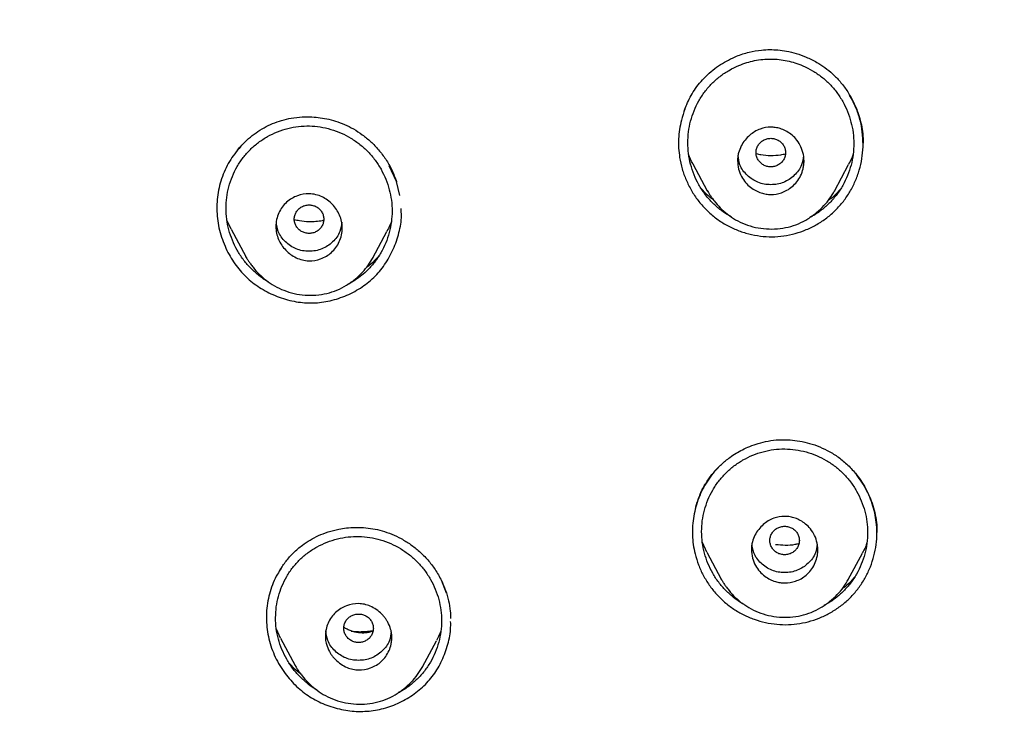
# Model space of a CAD drawing. Header units: millimetres. Extents: x 8 to 1894, y 12 to 2723.
# Tile 85 of 152: x 670 to 697, y 1864 to 1883. Entities that reach past the tile are written whole.
import ezdxf

# ---------------------------------------------------------------- set-up
doc = ezdxf.new("R2010")
doc.units = ezdxf.units.MM

msp = doc.modelspace()

# ---------------------------------------------------------------- linework, layer by layer
at = {"color": 7, "linetype": 'Continuous', "lineweight": 30}
for p, q in [((693.284, 1880.055), (693.283, 1879.92)), ((680.648, 1878.882), (680.453, 1879.314)), ((688.676, 1879.362), (689.064, 1878.634)), ((692.505, 1878.622), (692.889, 1879.343)), ((680.737, 1878.508), (680.648, 1878.882)), ((676.17, 1877.591), (676.055, 1877.842)), ((676.17, 1877.591), (676.563, 1876.853)), ((680.007, 1876.816), (680.387, 1877.529)), ((693.653, 1869.586), (693.657, 1869.376)), ((689.048, 1868.847), (688.93, 1869.106)), ((689.048, 1868.847), (689.436, 1868.119)), ((692.883, 1868.105), (693.266, 1868.824)), ((681.997, 1867.736), (681.862, 1868.086)), ((677.509, 1866.518), (677.394, 1866.766)), ((677.508, 1866.517), (677.903, 1865.778)), ((681.351, 1865.738), (681.731, 1866.45))]:
    msp.add_line(p, q, dxfattribs=at)
for points, knots in [([(746.132, 1797.158), (746.593, 1798.387), (747.512, 1800.831), (748.495, 1804.601), (749.27, 1808.382), (749.853, 1812.175), (750.34, 1816.36), (750.695, 1820.94), (750.905, 1825.905), (751, 1831.452), (750.99, 1837.581), (750.978, 1844.311), (750.875, 1851.06), (750.555, 1857.838), (750.011, 1863.494), (749.341, 1868.017), (748.676, 1871.415), (747.796, 1874.799), (746.641, 1878.144), (745.224, 1881.22), (743.546, 1883.984), (741.653, 1886.399), (739.443, 1888.544), (737.004, 1890.399), (734.422, 1891.997), (731.301, 1893.599), (727.614, 1895.121), (723.365, 1896.49), (719.049, 1897.572), (714.683, 1898.4), (710.282, 1898.968), (705.871, 1899.292), (701.478, 1899.419), (697.107, 1899.43), (692.736, 1899.418), (688.344, 1899.29), (683.933, 1898.968), (679.531, 1898.4), (675.166, 1897.573), (670.85, 1896.491), (666.6, 1895.12), (662.914, 1893.6), (659.793, 1891.997), (657.21, 1890.4), (654.772, 1888.545), (652.562, 1886.4), (650.668, 1883.984), (648.991, 1881.22), (647.573, 1878.144), (646.418, 1874.799), (645.539, 1871.415), (644.873, 1868.018), (644.203, 1863.495), (643.659, 1857.838), (643.34, 1851.061), (643.237, 1844.312), (643.225, 1837.582), (643.214, 1831.001), (643.338, 1824.548), (643.685, 1818.223), (644.263, 1812.764), (644.982, 1808.18), (645.752, 1804.467), (646.726, 1800.765), (647.629, 1798.364), (648.083, 1797.158)], [0, 0, 0, 0, 0.01422, 0.028301, 0.042283, 0.056188, 0.070046, 0.088148, 0.106186, 0.124159, 0.148558, 0.172923, 0.197399, 0.221993, 0.24671, 0.259145, 0.27167, 0.284302, 0.297067, 0.309991, 0.320883, 0.3319, 0.342924, 0.353811, 0.364567, 0.375221, 0.391058, 0.40678, 0.422432, 0.438055, 0.453668, 0.469227, 0.484683, 0.500001, 0.515318, 0.530774, 0.546334, 0.561944, 0.577571, 0.59322, 0.608942, 0.624779, 0.635434, 0.646191, 0.657076, 0.668103, 0.679114, 0.690014, 0.702933, 0.7157, 0.728331, 0.740856, 0.753291, 0.778008, 0.802602, 0.827078, 0.851444, 0.875842, 0.898728, 0.921719, 0.944802, 0.958463, 0.9722, 0.986034, 1, 1, 1, 1]), ([(744.739, 1797.28), (745.115, 1798.268), (745.867, 1800.241), (746.729, 1803.282), (747.443, 1806.352), (748.014, 1809.446), (748.474, 1812.555), (748.907, 1816.267), (749.256, 1820.586), (749.479, 1825.507), (749.58, 1830.652), (749.585, 1836.017), (749.57, 1841.606), (749.512, 1847.199), (749.34, 1852.796), (748.985, 1858.392), (748.481, 1863.045), (747.916, 1866.75), (747.389, 1869.517), (746.731, 1872.261), (745.916, 1874.969), (744.909, 1877.621), (743.78, 1879.973), (742.562, 1882.016), (741.314, 1883.764), (739.899, 1885.389), (738.155, 1887.037), (736.053, 1888.646), (733.602, 1890.178), (730.864, 1891.6), (727.851, 1892.896), (724.575, 1894.053), (721.236, 1895.018), (717.85, 1895.814), (714.145, 1896.505), (710.119, 1897.034), (705.784, 1897.362), (701.445, 1897.494), (697.108, 1897.507), (692.771, 1897.492), (688.43, 1897.359), (684.095, 1897.034), (680.069, 1896.506), (676.364, 1895.816), (672.979, 1895.019), (669.64, 1894.052), (666.364, 1892.895), (663.349, 1891.601), (660.612, 1890.178), (658.162, 1888.646), (656.061, 1887.037), (654.316, 1885.39), (652.903, 1883.763), (651.652, 1882.017), (650.437, 1879.972), (649.307, 1877.621), (648.299, 1874.969), (647.485, 1872.261), (646.827, 1869.517), (646.299, 1866.75), (645.734, 1863.045), (645.231, 1858.392), (644.876, 1852.796), (644.703, 1847.199), (644.645, 1841.607), (644.63, 1836.018), (644.636, 1830.727), (644.73, 1825.732), (644.934, 1821.034), (645.293, 1816.341), (645.773, 1812.242), (646.323, 1808.738), (646.885, 1805.824), (647.579, 1802.934), (648.408, 1800.071), (649.119, 1798.211), (649.475, 1797.28)], [0, 0, 0, 0, 0.011709, 0.0234, 0.035079, 0.046745, 0.058401, 0.070053, 0.08835, 0.106637, 0.124908, 0.145647, 0.166375, 0.187119, 0.207887, 0.228673, 0.249479, 0.259892, 0.270315, 0.28075, 0.291198, 0.301658, 0.31213, 0.319994, 0.327864, 0.335737, 0.343609, 0.354092, 0.364563, 0.37502, 0.38755, 0.400066, 0.41258, 0.425091, 0.437599, 0.45323, 0.468841, 0.484431, 0.499999, 0.515569, 0.531166, 0.546782, 0.562408, 0.574915, 0.587424, 0.599934, 0.612454, 0.624987, 0.635443, 0.645912, 0.656393, 0.664263, 0.672136, 0.680006, 0.687871, 0.698343, 0.708803, 0.71925, 0.729685, 0.740108, 0.750521, 0.771326, 0.792113, 0.81288, 0.833624, 0.854353, 0.875091, 0.892532, 0.909986, 0.927451, 0.944927, 0.955919, 0.966921, 0.977933, 0.988958, 1, 1, 1, 1]), ([(647.556, 1870.094), (647.665, 1870.548), (647.878, 1871.433), (648.245, 1872.738), (648.641, 1874.011), (649.081, 1875.269), (649.533, 1876.423), (649.988, 1877.472), (650.438, 1878.422), (650.923, 1879.357), (651.446, 1880.281), (652.011, 1881.187), (652.617, 1882.073), (653.262, 1882.932), (653.946, 1883.761), (654.664, 1884.555), (655.415, 1885.312), (656.199, 1886.032), (657.017, 1886.715), (657.866, 1887.371), (658.745, 1887.997), (659.652, 1888.594), (660.579, 1889.161), (661.526, 1889.7), (662.587, 1890.263), (663.768, 1890.844), (665.071, 1891.433), (666.454, 1892.007), (667.916, 1892.562), (669.457, 1893.095), (671.012, 1893.584), (672.578, 1894.033), (674.155, 1894.444), (675.806, 1894.832), (677.53, 1895.194), (679.328, 1895.523), (681.134, 1895.809), (682.947, 1896.049), (684.766, 1896.246), (686.211, 1896.369), (687.278, 1896.443), (687.967, 1896.486), (688.656, 1896.523), (689.346, 1896.555), (690.031, 1896.583), (690.699, 1896.606), (691.228, 1896.621), (691.62, 1896.631), (691.885, 1896.638), (692.158, 1896.644), (692.46, 1896.65), (692.809, 1896.656), (693.212, 1896.663), (693.653, 1896.669), (694.129, 1896.674), (694.638, 1896.679), (695.192, 1896.682), (695.79, 1896.685), (696.434, 1896.687), (696.878, 1896.687), (697.107, 1896.687)], [0, 0, 0, 0, 0.023179, 0.045268, 0.067337, 0.089394, 0.111443, 0.128768, 0.146111, 0.163494, 0.180914, 0.198597, 0.216244, 0.23388, 0.251506, 0.269139, 0.286475, 0.303855, 0.321267, 0.338631, 0.356288, 0.373942, 0.391598, 0.409261, 0.426924, 0.450049, 0.473187, 0.496345, 0.522669, 0.548996, 0.575305, 0.601565, 0.627835, 0.654112, 0.683545, 0.712979, 0.742412, 0.771845, 0.801279, 0.830716, 0.841818, 0.852922, 0.864027, 0.875132, 0.886237, 0.897105, 0.907412, 0.911768, 0.916014, 0.920187, 0.924958, 0.930581, 0.937057, 0.944386, 0.951855, 0.960043, 0.968951, 0.978579, 0.988929, 1, 1, 1, 1]), ([(688.441, 1880.807), (688.462, 1880.863), (688.508, 1880.985), (688.599, 1881.17), (688.714, 1881.364), (688.854, 1881.555), (689.021, 1881.738), (689.211, 1881.906), (689.416, 1882.054), (689.632, 1882.179), (689.889, 1882.298), (690.189, 1882.396), (690.493, 1882.449), (690.755, 1882.462), (690.982, 1882.452), (691.221, 1882.419), (691.479, 1882.357), (691.755, 1882.258), (692.016, 1882.127), (692.254, 1881.973), (692.466, 1881.8), (692.667, 1881.591), (692.852, 1881.347), (693.015, 1881.068), (693.133, 1880.793), (693.212, 1880.534), (693.262, 1880.298), (693.277, 1880.137), (693.284, 1880.055)], [0, 0, 0, 0, 0.026562, 0.057823, 0.090699, 0.1252, 0.16147, 0.19887, 0.235724, 0.271912, 0.30738, 0.359116, 0.409061, 0.441463, 0.473322, 0.507758, 0.546297, 0.588899, 0.635467, 0.672922, 0.712485, 0.754413, 0.798849, 0.845756, 0.89502, 0.929103, 0.96411, 1, 1, 1, 1]), ([(688.535, 1879.935), (688.539, 1880.033), (688.546, 1880.23), (688.606, 1880.521), (688.7, 1880.803), (688.829, 1881.071), (688.991, 1881.319), (689.184, 1881.542), (689.404, 1881.737), (689.65, 1881.903), (689.895, 1882.024), (690.129, 1882.109), (690.345, 1882.164), (690.564, 1882.196), (690.786, 1882.206), (691.007, 1882.194), (691.226, 1882.16), (691.441, 1882.102), (691.674, 1882.015), (691.918, 1881.891), (692.164, 1881.724), (692.385, 1881.525), (692.577, 1881.301), (692.738, 1881.052), (692.867, 1880.783), (692.961, 1880.5), (693.019, 1880.209), (693.038, 1879.915), (693.019, 1879.62), (692.962, 1879.33), (692.867, 1879.048), (692.739, 1878.779), (692.577, 1878.531), (692.385, 1878.307), (692.164, 1878.113), (691.982, 1877.982), (691.869, 1877.928), (691.845, 1877.916)], [0, 0, 0, 0, 0.030886, 0.06204, 0.092947, 0.124399, 0.155211, 0.185911, 0.216858, 0.247672, 0.278898, 0.302464, 0.325662, 0.348734, 0.371925, 0.395043, 0.418093, 0.441325, 0.464982, 0.495928, 0.52708, 0.557961, 0.588833, 0.619662, 0.650967, 0.682277, 0.713108, 0.74397, 0.77489, 0.805715, 0.836962, 0.868307, 0.89912, 0.929937, 0.960802, 0.991617, 1, 1, 1, 1]), ([(693.279, 1880.059), (693.268, 1880.171), (693.246, 1880.397), (693.153, 1880.726), (693.042, 1881.005), (692.95, 1881.165), (692.914, 1881.227)], [0, 0, 0, 0, 0.274689, 0.550623, 0.827126, 1, 1, 1, 1]), ([(676.345, 1879.739), (676.381, 1879.783), (676.472, 1879.893), (676.638, 1880.05), (676.84, 1880.209), (677.059, 1880.346), (677.291, 1880.458), (677.539, 1880.546), (677.806, 1880.608), (678.063, 1880.638), (678.307, 1880.641), (678.53, 1880.625), (678.762, 1880.587), (679.002, 1880.524), (679.246, 1880.433), (679.489, 1880.311), (679.727, 1880.156), (679.956, 1879.966), (680.169, 1879.743), (680.362, 1879.487), (680.53, 1879.198), (680.61, 1878.986), (680.651, 1878.878)], [0, 0, 0, 0, 0.032398, 0.080735, 0.129049, 0.177381, 0.225799, 0.274169, 0.324287, 0.37926, 0.418662, 0.460269, 0.504091, 0.550143, 0.598459, 0.649044, 0.701803, 0.756807, 0.814105, 0.873717, 0.935662, 1, 1, 1, 1]), ([(688.457, 1880.848), (688.423, 1880.748), (688.36, 1880.569), (688.309, 1880.298), (688.284, 1880.044), (688.283, 1879.789), (688.304, 1879.621), (688.315, 1879.538)], [0, 0, 0, 0, 0.23617, 0.427751, 0.61903, 0.8098, 1, 1, 1, 1]), ([(676.031, 1878.162), (676.034, 1878.26), (676.042, 1878.457), (676.102, 1878.746), (676.197, 1879.027), (676.327, 1879.292), (676.49, 1879.538), (676.685, 1879.757), (676.907, 1879.949), (677.154, 1880.11), (677.422, 1880.237), (677.705, 1880.329), (677.996, 1880.382), (678.291, 1880.396), (678.585, 1880.37), (678.874, 1880.304), (679.153, 1880.201), (679.418, 1880.063), (679.662, 1879.894), (679.882, 1879.694), (680.073, 1879.469), (680.234, 1879.219), (680.362, 1878.95), (680.457, 1878.668), (680.515, 1878.378), (680.533, 1878.084), (680.514, 1877.791), (680.456, 1877.501), (680.361, 1877.22), (680.231, 1876.954), (680.068, 1876.708), (679.891, 1876.506), (679.709, 1876.342), (679.531, 1876.214), (679.402, 1876.134), (679.331, 1876.102), (679.327, 1876.1)], [0, 0, 0, 0, 0.030865, 0.062, 0.092887, 0.124333, 0.155123, 0.185794, 0.216672, 0.24747, 0.278734, 0.309965, 0.340756, 0.371678, 0.402402, 0.433199, 0.464643, 0.495564, 0.526709, 0.557547, 0.588439, 0.619246, 0.650476, 0.681809, 0.712614, 0.743397, 0.774297, 0.805094, 0.836315, 0.867629, 0.898414, 0.929227, 0.952377, 0.975428, 0.998624, 1, 1, 1, 1]), ([(689.883, 1879.451), (689.885, 1879.487), (689.888, 1879.557), (689.915, 1879.692), (689.975, 1879.848), (690.08, 1880.009), (690.243, 1880.178), (690.477, 1880.32), (690.728, 1880.366), (690.912, 1880.351), (691.047, 1880.32), (691.191, 1880.261), (691.335, 1880.17), (691.47, 1880.042), (691.583, 1879.874), (691.663, 1879.671), (691.688, 1879.485), (691.679, 1879.337), (691.655, 1879.2), (691.599, 1879.041), (691.497, 1878.877), (691.369, 1878.745), (691.227, 1878.646), (691.035, 1878.561), (690.839, 1878.527), (690.652, 1878.542), (690.515, 1878.575), (690.37, 1878.636), (690.226, 1878.728), (690.092, 1878.857), (689.981, 1879.024), (689.9, 1879.226), (689.889, 1879.374), (689.883, 1879.451)], [0, 0, 0, 0, 0.018935, 0.037307, 0.072889, 0.106653, 0.138555, 0.196888, 0.248411, 0.270034, 0.294433, 0.321592, 0.351423, 0.384133, 0.419478, 0.457744, 0.498802, 0.517806, 0.536456, 0.572279, 0.606357, 0.638428, 0.668874, 0.697486, 0.749212, 0.771516, 0.796264, 0.823749, 0.853705, 0.886305, 0.921549, 0.959333, 1, 1, 1, 1]), ([(676.468, 1879.881), (676.358, 1879.752), (676.137, 1879.493), (675.916, 1879.026), (675.791, 1878.526), (675.773, 1878.01), (675.85, 1877.495), (675.986, 1877.178), (676.054, 1877.018)], [0, 0, 0, 0, 0.1649992, 0.3317573, 0.498598, 0.6653113, 0.8323062, 1, 1, 1, 1]), ([(688.315, 1879.538), (688.336, 1879.433), (688.376, 1879.225), (688.486, 1878.924), (688.63, 1878.638), (688.807, 1878.371), (689.017, 1878.13), (689.255, 1877.918), (689.519, 1877.738), (689.804, 1877.592), (690.106, 1877.484), (690.419, 1877.413), (690.738, 1877.383), (691.056, 1877.397), (691.369, 1877.452), (691.675, 1877.547), (691.966, 1877.681), (692.239, 1877.849), (692.486, 1878.051), (692.704, 1878.282), (692.891, 1878.538), (693.044, 1878.818), (693.162, 1879.116), (693.242, 1879.426), (693.286, 1879.742), (693.281, 1879.953), (693.279, 1880.059)], [0, 0, 0, 0, 0.041737, 0.083247, 0.125177, 0.16729, 0.208713, 0.250132, 0.291912, 0.333383, 0.375207, 0.417434, 0.458877, 0.500246, 0.541711, 0.583155, 0.625262, 0.667171, 0.708589, 0.750213, 0.791534, 0.832965, 0.875174, 0.917136, 0.958526, 1, 1, 1, 1]), ([(689.713, 1877.932), (689.692, 1877.942), (689.583, 1877.996), (689.404, 1878.126), (689.183, 1878.322), (688.991, 1878.547), (688.829, 1878.796), (688.7, 1879.065), (688.606, 1879.348), (688.546, 1879.64), (688.539, 1879.837), (688.535, 1879.935)], [0, 0, 0, 0, 0.028454, 0.149209, 0.270151, 0.391228, 0.511997, 0.63452, 0.757589, 0.87873, 1, 1, 1, 1]), ([(691.183, 1879.669), (691.181, 1879.702), (691.175, 1879.77), (691.133, 1879.864), (691.07, 1879.945), (690.986, 1880.007), (690.888, 1880.046), (690.784, 1880.06), (690.679, 1880.046), (690.582, 1880.007), (690.497, 1879.946), (690.434, 1879.865), (690.393, 1879.77), (690.379, 1879.669), (690.393, 1879.568), (690.433, 1879.474), (690.497, 1879.393), (690.581, 1879.331), (690.679, 1879.292), (690.783, 1879.278), (690.888, 1879.292), (690.985, 1879.331), (691.07, 1879.392), (691.133, 1879.474), (691.175, 1879.568), (691.181, 1879.635), (691.183, 1879.669)], [0, 0, 0, 0, 0.0416593, 0.0833408, 0.125, 0.1666593, 0.2083407, 0.25, 0.2916593, 0.3333407, 0.375, 0.4166593, 0.4583407, 0.5, 0.5416593, 0.5833407, 0.625, 0.6666593, 0.7083407, 0.75, 0.7916593, 0.8333407, 0.875, 0.9166592, 0.9583407, 1, 1, 1, 1]), ([(688.676, 1879.362), (688.674, 1879.365), (688.624, 1879.447), (688.59, 1879.537), (688.557, 1879.623)], [0, 0, 0, 0, 0.0402827, 1, 1, 1, 1]), ([(691.666, 1879.579), (691.656, 1879.495), (691.632, 1879.298), (691.431, 1879.04), (691.139, 1878.84), (690.782, 1878.78), (690.427, 1878.841), (690.134, 1879.041), (689.932, 1879.305), (689.908, 1879.508), (689.898, 1879.596)], [0, 0, 0, 0, 0.097254, 0.230591, 0.363829, 0.496746, 0.63012, 0.762987, 0.89631, 1, 1, 1, 1]), ([(690.387, 1879.642), (690.43, 1879.632), (690.559, 1879.6), (690.783, 1879.589), (691.007, 1879.597), (691.137, 1879.628), (691.179, 1879.638)], [0, 0, 0, 0, 0.163551, 0.497809, 0.838885, 1, 1, 1, 1]), ([(693.013, 1879.623), (693.001, 1879.587), (692.968, 1879.49), (692.918, 1879.401), (692.886, 1879.345)], [0, 0, 0, 0, 0.3678, 1, 1, 1, 1]), ([(677.379, 1877.662), (677.384, 1877.727), (677.392, 1877.854), (677.454, 1878.034), (677.546, 1878.194), (677.703, 1878.37), (677.951, 1878.517), (678.236, 1878.566), (678.464, 1878.536), (678.686, 1878.455), (678.926, 1878.278), (679.092, 1878.031), (679.166, 1877.807), (679.186, 1877.625), (679.165, 1877.438), (679.105, 1877.256), (679.012, 1877.096), (678.854, 1876.921), (678.607, 1876.774), (678.323, 1876.726), (678.097, 1876.756), (677.874, 1876.837), (677.633, 1877.013), (677.467, 1877.261), (677.391, 1877.485), (677.383, 1877.603), (677.379, 1877.662)], [0, 0, 0, 0, 0.034441, 0.06807, 0.100636, 0.132437, 0.193098, 0.250574, 0.282693, 0.314077, 0.375158, 0.437422, 0.468467, 0.499714, 0.534409, 0.56822, 0.601061, 0.632741, 0.693345, 0.750419, 0.782265, 0.813706, 0.875094, 0.937398, 0.968541, 1, 1, 1, 1]), ([(689.238, 1878.379), (689.18, 1878.423), (689.058, 1878.519), (688.955, 1878.636), (688.9, 1878.698)], [0, 0, 0, 0, 0.466039, 1, 1, 1, 1]), ([(689.062, 1878.64), (689.072, 1878.622), (689.093, 1878.584), (689.137, 1878.518), (689.19, 1878.441), (689.28, 1878.321), (689.413, 1878.167), (689.607, 1877.996), (689.831, 1877.844), (690.087, 1877.721), (690.368, 1877.637), (690.663, 1877.596), (690.962, 1877.599), (691.255, 1877.645), (691.535, 1877.736), (691.794, 1877.87), (692.025, 1878.038), (692.222, 1878.226), (692.386, 1878.422), (692.468, 1878.562), (692.508, 1878.629)], [0, 0, 0, 0, 0.016362, 0.035327, 0.057452, 0.083144, 0.141103, 0.202058, 0.265888, 0.332625, 0.402368, 0.473031, 0.543461, 0.61336, 0.68252, 0.751479, 0.819955, 0.884454, 0.944462, 1, 1, 1, 1]), ([(692.66, 1878.67), (692.656, 1878.664), (692.583, 1878.571), (692.467, 1878.464), (692.349, 1878.374), (692.318, 1878.351)], [0, 0, 0, 0, 0.048466, 0.756724, 1, 1, 1, 1]), ([(678.679, 1877.865), (678.677, 1877.899), (678.671, 1877.966), (678.629, 1878.061), (678.566, 1878.142), (678.482, 1878.204), (678.384, 1878.243), (678.28, 1878.257), (678.175, 1878.243), (678.078, 1878.204), (677.993, 1878.142), (677.93, 1878.061), (677.889, 1877.967), (677.875, 1877.866), (677.889, 1877.765), (677.929, 1877.671), (677.993, 1877.589), (678.077, 1877.528), (678.174, 1877.489), (678.279, 1877.475), (678.384, 1877.489), (678.481, 1877.527), (678.565, 1877.589), (678.629, 1877.67), (678.671, 1877.764), (678.677, 1877.832), (678.679, 1877.865)], [0, 0, 0, 0, 0.041659, 0.083341, 0.125, 0.166659, 0.208341, 0.25, 0.291659, 0.333341, 0.375, 0.416659, 0.458341, 0.5, 0.541659, 0.583341, 0.625, 0.666659, 0.708341, 0.75, 0.791659, 0.833341, 0.875, 0.916659, 0.958341, 1, 1, 1, 1]), ([(677.177, 1876.17), (677.166, 1876.176), (677.067, 1876.227), (676.898, 1876.353), (676.678, 1876.55), (676.487, 1876.776), (676.325, 1877.025), (676.196, 1877.294), (676.101, 1877.577), (676.041, 1877.868), (676.034, 1878.064), (676.031, 1878.162)], [0, 0, 0, 0, 0.0158721, 0.1381991, 0.2608519, 0.3835543, 0.5058695, 0.6298594, 0.7546182, 0.8772908, 1, 1, 1, 1]), ([(676.054, 1877.018), (676.132, 1876.878), (676.286, 1876.603), (676.606, 1876.255), (676.982, 1875.972), (677.409, 1875.763), (677.865, 1875.627), (678.333, 1875.581), (678.799, 1875.63), (679.251, 1875.77), (679.673, 1875.985), (680.041, 1876.274), (680.342, 1876.631), (680.571, 1877.046), (680.724, 1877.493), (680.792, 1877.872), (680.776, 1878.092), (680.771, 1878.159)], [0, 0, 0, 0, 0.070824, 0.138996, 0.206982, 0.277233, 0.347993, 0.41605, 0.483946, 0.554279, 0.624944, 0.692878, 0.760761, 0.831292, 0.902203, 0.970436, 1, 1, 1, 1]), ([(679.163, 1877.781), (679.153, 1877.696), (679.129, 1877.496), (678.927, 1877.236), (678.634, 1877.036), (678.278, 1876.976), (677.922, 1877.037), (677.63, 1877.238), (677.428, 1877.502), (677.404, 1877.705), (677.394, 1877.794)], [0, 0, 0, 0, 0.099489, 0.232467, 0.365338, 0.497892, 0.630898, 0.763402, 0.896356, 1, 1, 1, 1]), ([(677.88, 1877.859), (677.926, 1877.848), (678.055, 1877.815), (678.251, 1877.801), (678.461, 1877.807), (678.595, 1877.821), (678.666, 1877.837), (678.676, 1877.84)], [0, 0, 0, 0, 0.17459, 0.496286, 0.72915, 0.960794, 1, 1, 1, 1]), ([(680.509, 1877.806), (680.497, 1877.771), (680.465, 1877.675), (680.415, 1877.587), (680.383, 1877.531)], [0, 0, 0, 0, 0.365865, 1, 1, 1, 1]), ([(676.561, 1876.858), (676.572, 1876.839), (676.596, 1876.797), (676.642, 1876.727), (676.697, 1876.648), (676.788, 1876.527), (676.923, 1876.374), (677.116, 1876.204), (677.341, 1876.053), (677.596, 1875.93), (677.876, 1875.846), (678.17, 1875.803), (678.467, 1875.804), (678.759, 1875.849), (679.038, 1875.938), (679.297, 1876.07), (679.528, 1876.236), (679.725, 1876.423), (679.889, 1876.618), (679.971, 1876.758), (680.011, 1876.825)], [0, 0, 0, 0, 0.017588, 0.037549, 0.060337, 0.086313, 0.144098, 0.204821, 0.268436, 0.33502, 0.404523, 0.474813, 0.544865, 0.614448, 0.683411, 0.752258, 0.820587, 0.884908, 0.944717, 1, 1, 1, 1]), ([(680.167, 1876.87), (680.145, 1876.843), (680.066, 1876.75), (679.949, 1876.637), (679.846, 1876.562), (679.814, 1876.539)], [0, 0, 0, 0, 0.219744, 0.755816, 1, 1, 1, 1]), ([(688.757, 1870.084), (688.768, 1870.122), (688.793, 1870.207), (688.842, 1870.351), (688.926, 1870.544), (689.054, 1870.771), (689.233, 1871.012), (689.441, 1871.229), (689.647, 1871.398), (689.842, 1871.527), (690.021, 1871.627), (690.222, 1871.719), (690.453, 1871.8), (690.717, 1871.863), (690.986, 1871.895), (691.251, 1871.895), (691.507, 1871.87), (691.773, 1871.816), (692.045, 1871.729), (692.32, 1871.605), (692.59, 1871.443), (692.849, 1871.236), (693.058, 1871.014), (693.224, 1870.792), (693.352, 1870.582), (693.463, 1870.355), (693.552, 1870.111), (693.62, 1869.854), (693.642, 1869.676), (693.653, 1869.586)], [0, 0, 0, 0, 0.018438, 0.040594, 0.066602, 0.109801, 0.152932, 0.196003, 0.239051, 0.267742, 0.296442, 0.327546, 0.362521, 0.40138, 0.444062, 0.47853, 0.515134, 0.553888, 0.594778, 0.637768, 0.682815, 0.72994, 0.779387, 0.81369, 0.849036, 0.885385, 0.92269, 0.960904, 1, 1, 1, 1]), ([(688.91, 1869.403), (688.913, 1869.5), (688.921, 1869.696), (688.981, 1869.984), (689.075, 1870.264), (689.205, 1870.529), (689.367, 1870.774), (689.561, 1870.994), (689.782, 1871.187), (690.028, 1871.35), (690.295, 1871.479), (690.576, 1871.575), (690.866, 1871.632), (691.16, 1871.649), (691.454, 1871.628), (691.744, 1871.567), (692.024, 1871.469), (692.29, 1871.336), (692.535, 1871.17), (692.756, 1870.974), (692.949, 1870.751), (693.111, 1870.504), (693.24, 1870.238), (693.335, 1869.958), (693.393, 1869.67), (693.412, 1869.378), (693.393, 1869.086), (693.335, 1868.797), (693.24, 1868.518), (693.111, 1868.252), (692.948, 1868.007), (692.756, 1867.785), (692.535, 1867.594), (692.357, 1867.467), (692.249, 1867.416), (692.229, 1867.407)], [0, 0, 0, 0, 0.030925, 0.062127, 0.093098, 0.124567, 0.155429, 0.18622, 0.217191, 0.248059, 0.279365, 0.310707, 0.341569, 0.372509, 0.403351, 0.434218, 0.465674, 0.496666, 0.527863, 0.55879, 0.589702, 0.620911, 0.651916, 0.683314, 0.714187, 0.745061, 0.776036, 0.806909, 0.838206, 0.86958, 0.900444, 0.931335, 0.962223, 0.993089, 1, 1, 1, 1]), ([(689.365, 1871.141), (689.314, 1871.088), (689.205, 1870.973), (689.063, 1870.774), (688.934, 1870.552), (688.83, 1870.317), (688.75, 1870.072), (688.694, 1869.821), (688.663, 1869.565), (688.659, 1869.308), (688.678, 1869.051), (688.715, 1868.884), (688.733, 1868.801)], [0, 0, 0, 0, 0.086563, 0.187596, 0.288799, 0.390313, 0.492074, 0.593952, 0.695793, 0.797459, 0.898861, 1, 1, 1, 1]), ([(693.648, 1869.592), (693.638, 1869.678), (693.617, 1869.848), (693.553, 1870.098), (693.465, 1870.342), (693.353, 1870.575), (693.221, 1870.797), (693.115, 1870.932), (693.062, 1870.999)], [0, 0, 0, 0, 0.166609, 0.333545, 0.50072, 0.667942, 0.834971, 1, 1, 1, 1]), ([(690.258, 1868.921), (690.259, 1868.955), (690.262, 1869.024), (690.288, 1869.155), (690.346, 1869.307), (690.449, 1869.466), (690.611, 1869.635), (690.846, 1869.778), (691.097, 1869.825), (691.28, 1869.811), (691.412, 1869.782), (691.553, 1869.727), (691.698, 1869.639), (691.836, 1869.514), (691.953, 1869.347), (692.036, 1869.143), (692.063, 1868.955), (692.054, 1868.807), (692.03, 1868.674), (691.975, 1868.518), (691.875, 1868.356), (691.749, 1868.225), (691.607, 1868.126), (691.413, 1868.039), (691.218, 1868.006), (691.033, 1868.02), (690.9, 1868.051), (690.757, 1868.107), (690.613, 1868.196), (690.475, 1868.322), (690.36, 1868.488), (690.276, 1868.692), (690.264, 1868.843), (690.258, 1868.921)], [0, 0, 0, 0, 0.018476, 0.036455, 0.07144, 0.104848, 0.136655, 0.195498, 0.248419, 0.268968, 0.292616, 0.319318, 0.349036, 0.3819, 0.417694, 0.456705, 0.498787, 0.517422, 0.535761, 0.571108, 0.604913, 0.636902, 0.667463, 0.69637, 0.749218, 0.770392, 0.794358, 0.821393, 0.851195, 0.883986, 0.919693, 0.95825, 1, 1, 1, 1]), ([(677.489, 1868.363), (677.543, 1868.444), (677.652, 1868.609), (677.857, 1868.836), (678.078, 1869.027), (678.307, 1869.181), (678.54, 1869.301), (678.799, 1869.402), (679.054, 1869.468), (679.299, 1869.506), (679.524, 1869.521), (679.762, 1869.516), (680.01, 1869.486), (680.265, 1869.428), (680.523, 1869.338), (680.78, 1869.216), (681.032, 1869.059), (681.274, 1868.867), (681.499, 1868.64), (681.704, 1868.378), (681.811, 1868.181), (681.865, 1868.08)], [0, 0, 0, 0, 0.055592, 0.113546, 0.173984, 0.221097, 0.269561, 0.321102, 0.377312, 0.417402, 0.459582, 0.50386, 0.550258, 0.598832, 0.649613, 0.702535, 0.757643, 0.814946, 0.874431, 0.936095, 1, 1, 1, 1]), ([(688.733, 1868.801), (688.761, 1868.701), (688.818, 1868.502), (688.949, 1868.219), (689.112, 1867.953), (689.306, 1867.708), (689.529, 1867.49), (689.778, 1867.302), (690.048, 1867.145), (690.336, 1867.022), (690.638, 1866.936), (690.947, 1866.887), (691.26, 1866.878), (691.57, 1866.909), (691.874, 1866.979), (692.168, 1867.086), (692.446, 1867.229), (692.705, 1867.404), (692.938, 1867.61), (693.142, 1867.843), (693.316, 1868.1), (693.456, 1868.377), (693.561, 1868.671), (693.631, 1868.975), (693.664, 1869.284), (693.653, 1869.49), (693.648, 1869.592)], [0, 0, 0, 0, 0.041836, 0.083279, 0.124956, 0.166962, 0.208412, 0.249975, 0.29182, 0.333318, 0.375102, 0.417082, 0.458529, 0.500128, 0.541633, 0.583103, 0.625185, 0.667012, 0.708436, 0.750133, 0.791499, 0.832954, 0.875139, 0.917125, 0.958529, 1, 1, 1, 1]), ([(691.558, 1869.163), (691.555, 1869.196), (691.55, 1869.264), (691.508, 1869.358), (691.444, 1869.439), (691.36, 1869.501), (691.263, 1869.54), (691.158, 1869.554), (691.054, 1869.54), (690.956, 1869.501), (690.872, 1869.44), (690.808, 1869.358), (690.768, 1869.264), (690.753, 1869.163), (690.767, 1869.062), (690.808, 1868.968), (690.871, 1868.887), (690.956, 1868.825), (691.053, 1868.786), (691.158, 1868.772), (691.262, 1868.786), (691.36, 1868.825), (691.444, 1868.886), (691.507, 1868.968), (691.549, 1869.062), (691.555, 1869.129), (691.558, 1869.163)], [0, 0, 0, 0, 0.0416593, 0.0833408, 0.125, 0.1666593, 0.2083407, 0.25, 0.2916593, 0.3333407, 0.375, 0.4166593, 0.4583407, 0.5, 0.5416593, 0.5833407, 0.625, 0.6666593, 0.7083407, 0.75, 0.7916593, 0.8333407, 0.875, 0.9166592, 0.9583407, 1, 1, 1, 1]), ([(677.372, 1867.073), (677.376, 1867.17), (677.384, 1867.365), (677.444, 1867.652), (677.539, 1867.93), (677.67, 1868.193), (677.833, 1868.435), (678.028, 1868.652), (678.25, 1868.84), (678.497, 1868.999), (678.765, 1869.123), (679.046, 1869.213), (679.336, 1869.265), (679.63, 1869.278), (679.923, 1869.252), (680.212, 1869.187), (680.491, 1869.085), (680.756, 1868.949), (680.999, 1868.781), (681.22, 1868.584), (681.412, 1868.359), (681.573, 1868.112), (681.703, 1867.845), (681.798, 1867.566), (681.855, 1867.277), (681.874, 1866.986), (681.855, 1866.695), (681.797, 1866.407), (681.701, 1866.13), (681.571, 1865.866), (681.407, 1865.624), (681.214, 1865.406), (680.991, 1865.218), (680.815, 1865.097), (680.71, 1865.049), (680.693, 1865.041)], [0, 0, 0, 0, 0.030958, 0.062195, 0.093204, 0.124709, 0.155604, 0.186434, 0.217399, 0.248304, 0.279694, 0.311023, 0.341923, 0.372949, 0.403797, 0.434702, 0.466218, 0.497239, 0.528484, 0.559426, 0.590386, 0.621617, 0.652643, 0.684113, 0.715016, 0.745876, 0.776889, 0.80779, 0.839115, 0.870518, 0.901411, 0.932348, 0.963252, 0.99415, 1, 1, 1, 1]), ([(690.066, 1867.43), (690.053, 1867.437), (689.952, 1867.486), (689.781, 1867.611), (689.56, 1867.804), (689.368, 1868.027), (689.205, 1868.273), (689.076, 1868.54), (688.981, 1868.821), (688.921, 1869.11), (688.913, 1869.305), (688.91, 1869.403)], [0, 0, 0, 0, 0.017809, 0.139891, 0.262076, 0.384592, 0.506688, 0.630461, 0.754902, 0.877378, 1, 1, 1, 1]), ([(692.037, 1869.06), (692.028, 1868.981), (692.004, 1868.788), (691.805, 1868.534), (691.513, 1868.333), (691.157, 1868.274), (690.801, 1868.334), (690.509, 1868.535), (690.308, 1868.795), (690.285, 1868.993), (690.275, 1869.078)], [0, 0, 0, 0, 0.093134, 0.227824, 0.362412, 0.496677, 0.631403, 0.765621, 0.900296, 1, 1, 1, 1]), ([(690.914, 1869.058), (691.002, 1869.05), (691.179, 1869.034), (691.387, 1869.045), (691.503, 1869.072), (691.53, 1869.078)], [0, 0, 0, 0, 0.424349, 0.861452, 1, 1, 1, 1]), ([(693.387, 1869.101), (693.374, 1869.061), (693.342, 1868.966), (693.292, 1868.878), (693.262, 1868.826)], [0, 0, 0, 0, 0.410919, 1, 1, 1, 1]), ([(677.522, 1868.411), (677.489, 1868.358), (677.408, 1868.232), (677.308, 1868.02), (677.221, 1867.777), (677.159, 1867.526), (677.126, 1867.27), (677.12, 1867.011), (677.141, 1866.753), (677.189, 1866.498), (677.262, 1866.248), (677.36, 1866.006), (677.481, 1865.774), (677.581, 1865.631), (677.632, 1865.559)], [0, 0, 0, 0, 0.062261, 0.147315, 0.232379, 0.317498, 0.402582, 0.487616, 0.572712, 0.657918, 0.743243, 0.828684, 0.914252, 1, 1, 1, 1]), ([(689.433, 1868.126), (689.442, 1868.11), (689.463, 1868.074), (689.505, 1868.009), (689.556, 1867.934), (689.644, 1867.815), (689.776, 1867.662), (689.967, 1867.49), (690.19, 1867.338), (690.443, 1867.214), (690.721, 1867.128), (691.015, 1867.083), (691.311, 1867.082), (691.603, 1867.125), (691.883, 1867.21), (692.143, 1867.339), (692.378, 1867.502), (692.582, 1867.69), (692.755, 1867.892), (692.843, 1868.041), (692.886, 1868.113)], [0, 0, 0, 0, 0.015328, 0.033437, 0.054954, 0.080309, 0.137956, 0.198566, 0.262024, 0.328372, 0.397639, 0.467738, 0.537574, 0.606909, 0.675586, 0.744122, 0.812398, 0.877999, 0.940549, 1, 1, 1, 1]), ([(693.047, 1868.167), (693.027, 1868.143), (692.951, 1868.052), (692.837, 1867.942), (692.734, 1867.865), (692.703, 1867.843)], [0, 0, 0, 0, 0.1961894, 0.7589138, 1, 1, 1, 1]), ([(681.865, 1868.08), (681.904, 1867.991), (681.982, 1867.814), (682.059, 1867.535), (682.105, 1867.28), (682.111, 1867.119), (682.113, 1867.053)], [0, 0, 0, 0, 0.272633, 0.544191, 0.814943, 1, 1, 1, 1]), ([(678.721, 1866.572), (678.721, 1866.593), (678.722, 1866.634), (678.729, 1866.696), (678.746, 1866.795), (678.79, 1866.93), (678.878, 1867.086), (679.032, 1867.263), (679.282, 1867.415), (679.563, 1867.465), (679.782, 1867.439), (679.944, 1867.387), (680.105, 1867.297), (680.229, 1867.194), (680.314, 1867.098), (680.367, 1867.025), (680.433, 1866.917), (680.489, 1866.782), (680.517, 1866.641), (680.522, 1866.545), (680.519, 1866.476), (680.513, 1866.414), (680.495, 1866.314), (680.451, 1866.178), (680.361, 1866.021), (680.207, 1865.845), (679.958, 1865.694), (679.679, 1865.645), (679.462, 1865.671), (679.301, 1865.722), (679.138, 1865.811), (679.014, 1865.915), (678.927, 1866.012), (678.873, 1866.086), (678.807, 1866.194), (678.752, 1866.33), (678.724, 1866.471), (678.721, 1866.546), (678.721, 1866.572)], [0, 0, 0, 0, 0.011123, 0.022112, 0.033021, 0.065591, 0.097514, 0.129118, 0.190536, 0.250329, 0.277634, 0.307391, 0.339914, 0.374982, 0.392247, 0.408183, 0.422927, 0.459667, 0.485182, 0.499686, 0.510889, 0.522004, 0.533089, 0.565954, 0.59821, 0.629706, 0.690989, 0.75018, 0.776939, 0.806579, 0.839241, 0.87493, 0.892259, 0.908385, 0.92332, 0.960042, 0.985736, 1, 1, 1, 1]), ([(678.498, 1865.11), (678.494, 1865.111), (678.404, 1865.158), (678.243, 1865.279), (678.022, 1865.473), (677.83, 1865.698), (677.668, 1865.944), (677.539, 1866.211), (677.443, 1866.492), (677.383, 1866.781), (677.376, 1866.976), (677.372, 1867.073)], [0, 0, 0, 0, 0.004837, 0.128539, 0.252434, 0.376649, 0.500345, 0.625628, 0.751801, 0.875868, 1, 1, 1, 1]), ([(680.021, 1866.786), (680.018, 1866.819), (680.012, 1866.887), (679.971, 1866.981), (679.907, 1867.062), (679.823, 1867.124), (679.726, 1867.163), (679.621, 1867.177), (679.516, 1867.163), (679.419, 1867.124), (679.335, 1867.063), (679.271, 1866.982), (679.23, 1866.887), (679.216, 1866.786), (679.23, 1866.685), (679.27, 1866.591), (679.334, 1866.51), (679.418, 1866.448), (679.516, 1866.409), (679.62, 1866.395), (679.725, 1866.409), (679.822, 1866.448), (679.907, 1866.509), (679.97, 1866.591), (680.012, 1866.685), (680.018, 1866.752), (680.021, 1866.786)], [0, 0, 0, 0, 0.041659, 0.083341, 0.125, 0.166659, 0.208341, 0.25, 0.291659, 0.333341, 0.375, 0.416659, 0.458341, 0.5, 0.541659, 0.583341, 0.625, 0.666659, 0.708341, 0.75, 0.791659, 0.833341, 0.875, 0.916659, 0.958341, 1, 1, 1, 1]), ([(677.632, 1865.559), (677.731, 1865.438), (677.927, 1865.201), (678.294, 1864.919), (678.706, 1864.709), (679.152, 1864.576), (679.616, 1864.519), (680.077, 1864.554), (680.524, 1864.671), (680.941, 1864.871), (681.314, 1865.138), (681.627, 1865.47), (681.869, 1865.859), (682.031, 1866.292), (682.119, 1866.67), (682.115, 1866.898), (682.113, 1866.972)], [0, 0, 0, 0, 0.075157, 0.147908, 0.220843, 0.296518, 0.370767, 0.444635, 0.5184, 0.592816, 0.667695, 0.740225, 0.813168, 0.889243, 0.964499, 1, 1, 1, 1]), ([(680.009, 1866.704), (679.973, 1866.692), (679.881, 1866.661), (679.712, 1866.651), (679.548, 1866.671), (679.414, 1866.713), (679.314, 1866.755), (679.253, 1866.793), (679.224, 1866.811)], [0, 0, 0, 0, 0.141345, 0.364267, 0.607794, 0.738399, 0.875084, 1, 1, 1, 1]), ([(680.502, 1866.693), (680.492, 1866.61), (680.469, 1866.414), (680.268, 1866.157), (679.976, 1865.957), (679.619, 1865.897), (679.264, 1865.958), (678.971, 1866.158), (678.768, 1866.424), (678.744, 1866.629), (678.734, 1866.72)], [0, 0, 0, 0, 0.095991, 0.229109, 0.362126, 0.494819, 0.627972, 0.760618, 0.893719, 1, 1, 1, 1]), ([(679.423, 1866.712), (679.488, 1866.704), (679.598, 1866.692), (679.756, 1866.695), (679.888, 1866.705), (679.973, 1866.719), (680.012, 1866.726)], [0, 0, 0, 0, 0.3264214, 0.5631396, 0.7981088, 1, 1, 1, 1]), ([(681.85, 1866.722), (681.837, 1866.683), (681.805, 1866.588), (681.756, 1866.502), (681.727, 1866.452)], [0, 0, 0, 0, 0.418413, 1, 1, 1, 1]), ([(678.06, 1865.543), (678.043, 1865.556), (677.951, 1865.625), (677.841, 1865.728), (677.758, 1865.827), (677.735, 1865.853)], [0, 0, 0, 0, 0.142801, 0.766065, 1, 1, 1, 1]), ([(677.9, 1865.785), (677.91, 1865.767), (677.932, 1865.729), (677.975, 1865.662), (678.028, 1865.585), (678.117, 1865.465), (678.25, 1865.312), (678.441, 1865.141), (678.663, 1864.989), (678.916, 1864.865), (679.194, 1864.777), (679.486, 1864.731), (679.781, 1864.728), (680.071, 1864.767), (680.35, 1864.85), (680.611, 1864.976), (680.845, 1865.137), (681.05, 1865.324), (681.224, 1865.526), (681.313, 1865.674), (681.356, 1865.747)], [0, 0, 0, 0, 0.01613, 0.034924, 0.056917, 0.082497, 0.140009, 0.200423, 0.263696, 0.329906, 0.398951, 0.468705, 0.538198, 0.607245, 0.67574, 0.744168, 0.812332, 0.877894, 0.940479, 1, 1, 1, 1])]:
    msp.add_open_spline(points, degree=3, knots=knots, dxfattribs=at)

doc.saveas('drawing.dxf')
